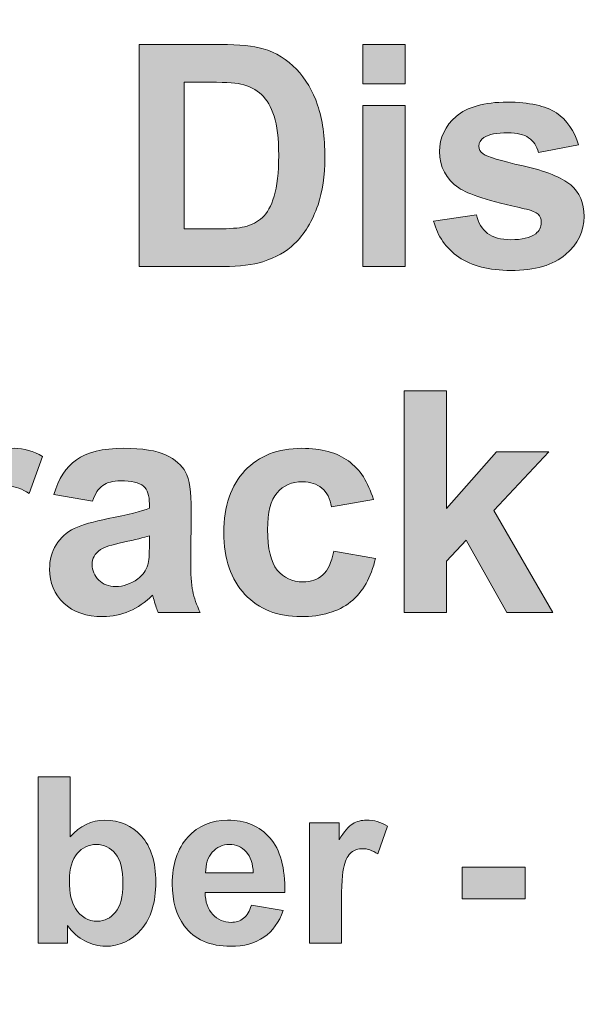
# Model space of a CAD drawing. Header units: millimetres. Extents: x 7 to 595, y -296 to -6.
# Tile 47 of 131: x 133 to 141, y -55 to -41. Entities that reach past the tile are written whole.
import ezdxf

# ---------------------------------------------------------------- set-up
doc = ezdxf.new("R2010")
doc.units = ezdxf.units.MM
doc.header["$MEASUREMENT"] = 0
doc.layers.add('Layer 1', color=7, linetype='Continuous', lineweight=0)

# ---------------------------------------------------------------- blocks, each defined once
blk = doc.blocks.new('Block_0')
at = {"layer": 'Layer 1', "true_color": 0x2c2a29, "transparency": 33554687}
h = blk.add_hatch(color=250, dxfattribs=at)
edge = h.paths.add_edge_path()
edge.add_spline(control_points=[(135.54, -42.1), (135.54, -42.1), (135.54, -44.106), (135.54, -44.106), (135.54, -44.106), (135.995, -44.106), (135.995, -44.106), (136.165, -44.106), (136.287, -44.096), (136.363, -44.077), (136.462, -44.053), (136.544, -44.01), (136.609, -43.951), (136.675, -43.892), (136.728, -43.794), (136.769, -43.659), (136.81, -43.524), (136.831, -43.338), (136.831, -43.104), (136.831, -42.869), (136.81, -42.69), (136.769, -42.565), (136.728, -42.439), (136.67, -42.342), (136.596, -42.271), (136.522, -42.201), (136.428, -42.153), (136.313, -42.129), (136.229, -42.11), (136.062, -42.1), (135.813, -42.1), (135.813, -42.1), (135.54, -42.1), (135.54, -42.1)], knot_values=[0, 0, 0, 0, 1, 1, 1, 2, 2, 2, 3, 3, 3, 4, 4, 4, 5, 5, 5, 6, 6, 6, 7, 7, 7, 8, 8, 8, 9, 9, 9, 10, 10, 10, 11, 11, 11, 11], degree=3, periodic=0)
edge = h.paths.add_edge_path()
edge.add_spline(control_points=[(134.926, -41.588), (134.926, -41.588), (136.042, -41.588), (136.042, -41.588), (136.294, -41.588), (136.486, -41.607), (136.618, -41.645), (136.795, -41.698), (136.947, -41.791), (137.073, -41.925), (137.2, -42.058), (137.296, -42.222), (137.363, -42.416), (137.428, -42.609), (137.461, -42.848), (137.461, -43.132), (137.461, -43.382), (137.43, -43.596), (137.368, -43.777), (137.293, -43.998), (137.185, -44.176), (137.044, -44.312), (136.939, -44.416), (136.795, -44.496), (136.615, -44.554), (136.481, -44.597), (136.301, -44.619), (136.075, -44.619), (136.075, -44.619), (134.926, -44.619), (134.926, -44.619), (134.926, -44.619), (134.926, -41.588), (134.926, -41.588), (134.926, -41.588), (134.926, -41.588), (134.926, -41.588)], knot_values=[0, 0, 0, 0, 1, 1, 1, 2, 2, 2, 3, 3, 3, 4, 4, 4, 5, 5, 5, 6, 6, 6, 7, 7, 7, 8, 8, 8, 9, 9, 9, 10, 10, 10, 11, 11, 11, 12, 12, 12, 12], degree=3, periodic=0)
h = blk.add_hatch(color=250, dxfattribs=at)
edge = h.paths.add_edge_path()
edge.add_spline(control_points=[(137.979, -44.619), (137.979, -44.619), (137.979, -42.421), (137.979, -42.421), (137.979, -42.421), (138.559, -42.421), (138.559, -42.421), (138.559, -42.421), (138.559, -44.619), (138.559, -44.619), (138.559, -44.619), (137.979, -44.619), (137.979, -44.619)], knot_values=[0, 0, 0, 0, 1, 1, 1, 2, 2, 2, 3, 3, 3, 4, 4, 4, 4], degree=3, periodic=0)
edge = h.paths.add_edge_path()
edge.add_spline(control_points=[(137.979, -42.125), (137.979, -42.125), (137.979, -41.588), (137.979, -41.588), (137.979, -41.588), (138.559, -41.588), (138.559, -41.588), (138.559, -41.588), (138.559, -42.125), (138.559, -42.125), (138.559, -42.125), (137.979, -42.125), (137.979, -42.125), (137.979, -42.125), (137.979, -42.125), (137.979, -42.125)], knot_values=[0, 0, 0, 0, 1, 1, 1, 2, 2, 2, 3, 3, 3, 4, 4, 4, 5, 5, 5, 5], degree=3, periodic=0)
h = blk.add_hatch(color=250, dxfattribs=at)
edge = h.paths.add_edge_path()
edge.add_spline(control_points=[(138.947, -44), (138.947, -44), (139.532, -43.912), (139.532, -43.912), (139.556, -44.024), (139.606, -44.109), (139.682, -44.167), (139.758, -44.226), (139.865, -44.254), (140.001, -44.254), (140.151, -44.254), (140.264, -44.227), (140.34, -44.172), (140.391, -44.133), (140.416, -44.081), (140.416, -44.016), (140.416, -43.972), (140.402, -43.936), (140.375, -43.907), (140.346, -43.879), (140.281, -43.853), (140.181, -43.83), (139.711, -43.726), (139.414, -43.631), (139.289, -43.546), (139.115, -43.427), (139.028, -43.262), (139.028, -43.051), (139.028, -42.86), (139.103, -42.699), (139.254, -42.57), (139.404, -42.44), (139.637, -42.375), (139.952, -42.375), (140.253, -42.375), (140.476, -42.424), (140.622, -42.522), (140.768, -42.621), (140.869, -42.766), (140.924, -42.959), (140.924, -42.959), (140.378, -43.061), (140.378, -43.061), (140.355, -42.975), (140.31, -42.908), (140.244, -42.862), (140.179, -42.817), (140.085, -42.794), (139.963, -42.794), (139.809, -42.794), (139.699, -42.815), (139.632, -42.858), (139.587, -42.889), (139.565, -42.928), (139.565, -42.976), (139.565, -43.018), (139.584, -43.053), (139.623, -43.082), (139.676, -43.121), (139.857, -43.175), (140.168, -43.246), (140.478, -43.316), (140.695, -43.402), (140.818, -43.504), (140.94, -43.607), (141, -43.752), (141, -43.937), (141, -44.138), (140.917, -44.312), (140.748, -44.456), (140.58, -44.601), (140.331, -44.674), (140.001, -44.674), (139.702, -44.674), (139.464, -44.613), (139.29, -44.492), (139.115, -44.372), (139.001, -44.208), (138.947, -44)], knot_values=[0, 0, 0, 0, 1, 1, 1, 2, 2, 2, 3, 3, 3, 4, 4, 4, 5, 5, 5, 6, 6, 6, 7, 7, 7, 8, 8, 8, 9, 9, 9, 10, 10, 10, 11, 11, 11, 12, 12, 12, 13, 13, 13, 14, 14, 14, 15, 15, 15, 16, 16, 16, 17, 17, 17, 18, 18, 18, 19, 19, 19, 20, 20, 20, 21, 21, 21, 22, 22, 22, 23, 23, 23, 24, 24, 24, 25, 25, 25, 26, 26, 26, 26], degree=3, periodic=0)
for points in [[(138.543, -49.348), (138.543, -46.317), (139.123, -46.317), (139.123, -47.925), (139.803, -47.151), (140.518, -47.151), (139.769, -47.954), (140.573, -49.348), (139.947, -49.348), (139.392, -48.357), (139.123, -48.644), (139.123, -49.348)], [(139.338, -53.259), (139.338, -52.824), (140.195, -52.824), (140.195, -53.259)]]:
    blk.add_hatch(color=250, dxfattribs=at).paths.add_polyline_path(points)
h = blk.add_hatch(color=250, dxfattribs=at)
edge = h.paths.add_edge_path()
edge.add_spline(control_points=[(132.763, -49.348), (132.763, -49.348), (132.183, -49.348), (132.183, -49.348), (132.183, -49.348), (132.183, -47.151), (132.183, -47.151), (132.183, -47.151), (132.72, -47.151), (132.72, -47.151), (132.72, -47.151), (132.72, -47.463), (132.72, -47.463), (132.813, -47.315), (132.896, -47.219), (132.97, -47.173), (133.044, -47.127), (133.128, -47.104), (133.222, -47.104), (133.355, -47.104), (133.482, -47.141), (133.605, -47.214), (133.605, -47.214), (133.425, -47.72), (133.425, -47.72), (133.327, -47.657), (133.236, -47.625), (133.152, -47.625), (133.07, -47.625), (133.001, -47.647), (132.945, -47.692), (132.888, -47.737), (132.844, -47.818), (132.811, -47.935), (132.779, -48.052), (132.763, -48.297), (132.763, -48.671), (132.763, -48.671), (132.763, -49.348), (132.763, -49.348)], knot_values=[0, 0, 0, 0, 1, 1, 1, 2, 2, 2, 3, 3, 3, 4, 4, 4, 5, 5, 5, 6, 6, 6, 7, 7, 7, 8, 8, 8, 9, 9, 9, 10, 10, 10, 11, 11, 11, 12, 12, 12, 13, 13, 13, 13], degree=3, periodic=0)
h = blk.add_hatch(color=250, dxfattribs=at)
edge = h.paths.add_edge_path()
edge.add_spline(control_points=[(135.066, -48.298), (134.992, -48.323), (134.875, -48.352), (134.713, -48.387), (134.552, -48.421), (134.446, -48.455), (134.397, -48.488), (134.321, -48.542), (134.283, -48.61), (134.283, -48.692), (134.283, -48.774), (134.314, -48.844), (134.374, -48.903), (134.435, -48.963), (134.512, -48.992), (134.606, -48.992), (134.71, -48.992), (134.81, -48.958), (134.906, -48.889), (134.975, -48.836), (135.022, -48.773), (135.044, -48.697), (135.059, -48.647), (135.066, -48.553), (135.066, -48.414), (135.066, -48.414), (135.066, -48.298), (135.066, -48.298)], knot_values=[0, 0, 0, 0, 1, 1, 1, 2, 2, 2, 3, 3, 3, 4, 4, 4, 5, 5, 5, 6, 6, 6, 7, 7, 7, 8, 8, 8, 9, 9, 9, 9], degree=3, periodic=0)
edge = h.paths.add_edge_path()
edge.add_spline(control_points=[(134.288, -47.828), (134.288, -47.828), (133.763, -47.735), (133.763, -47.735), (133.822, -47.52), (133.924, -47.362), (134.069, -47.259), (134.213, -47.156), (134.429, -47.104), (134.714, -47.104), (134.973, -47.104), (135.166, -47.135), (135.293, -47.196), (135.419, -47.257), (135.509, -47.335), (135.56, -47.429), (135.612, -47.524), (135.638, -47.697), (135.638, -47.949), (135.638, -47.949), (135.63, -48.627), (135.63, -48.627), (135.63, -48.819), (135.639, -48.962), (135.657, -49.054), (135.675, -49.145), (135.71, -49.243), (135.761, -49.348), (135.761, -49.348), (135.185, -49.348), (135.185, -49.348), (135.17, -49.31), (135.151, -49.253), (135.129, -49.179), (135.12, -49.144), (135.113, -49.121), (135.109, -49.111), (135.01, -49.208), (134.904, -49.281), (134.791, -49.33), (134.678, -49.378), (134.558, -49.403), (134.431, -49.403), (134.206, -49.403), (134.028, -49.342), (133.898, -49.219), (133.768, -49.097), (133.703, -48.941), (133.703, -48.754), (133.703, -48.63), (133.733, -48.52), (133.792, -48.422), (133.852, -48.326), (133.934, -48.251), (134.041, -48.199), (134.148, -48.148), (134.302, -48.103), (134.503, -48.064), (134.774, -48.013), (134.962, -47.965), (135.066, -47.921), (135.066, -47.921), (135.066, -47.863), (135.066, -47.863), (135.066, -47.75), (135.039, -47.669), (134.984, -47.621), (134.928, -47.573), (134.824, -47.549), (134.671, -47.549), (134.567, -47.549), (134.487, -47.569), (134.429, -47.611), (134.37, -47.652), (134.324, -47.724), (134.288, -47.828), (134.288, -47.828), (134.288, -47.828), (134.288, -47.828)], knot_values=[0, 0, 0, 0, 1, 1, 1, 2, 2, 2, 3, 3, 3, 4, 4, 4, 5, 5, 5, 6, 6, 6, 7, 7, 7, 8, 8, 8, 9, 9, 9, 10, 10, 10, 11, 11, 11, 12, 12, 12, 13, 13, 13, 14, 14, 14, 15, 15, 15, 16, 16, 16, 17, 17, 17, 18, 18, 18, 19, 19, 19, 20, 20, 20, 21, 21, 21, 22, 22, 22, 23, 23, 23, 24, 24, 24, 25, 25, 25, 26, 26, 26, 26], degree=3, periodic=0)
h = blk.add_hatch(color=250, dxfattribs=at)
edge = h.paths.add_edge_path()
edge.add_spline(control_points=[(138.124, -47.803), (138.124, -47.803), (137.552, -47.904), (137.552, -47.904), (137.533, -47.791), (137.489, -47.705), (137.421, -47.647), (137.352, -47.59), (137.264, -47.561), (137.156, -47.561), (137.011, -47.561), (136.895, -47.611), (136.809, -47.712), (136.723, -47.812), (136.68, -47.979), (136.68, -48.214), (136.68, -48.475), (136.724, -48.659), (136.811, -48.767), (136.899, -48.875), (137.016, -48.929), (137.163, -48.929), (137.273, -48.929), (137.363, -48.897), (137.433, -48.834), (137.503, -48.771), (137.553, -48.663), (137.582, -48.51), (137.582, -48.51), (138.153, -48.607), (138.153, -48.607), (138.094, -48.869), (137.98, -49.068), (137.812, -49.202), (137.645, -49.336), (137.419, -49.403), (137.137, -49.403), (136.816, -49.403), (136.56, -49.301), (136.37, -49.099), (136.178, -48.896), (136.083, -48.615), (136.083, -48.256), (136.083, -47.892), (136.179, -47.61), (136.37, -47.408), (136.562, -47.205), (136.82, -47.104), (137.147, -47.104), (137.414, -47.104), (137.626, -47.162), (137.784, -47.277), (137.942, -47.392), (138.054, -47.567), (138.124, -47.803)], knot_values=[0, 0, 0, 0, 1, 1, 1, 2, 2, 2, 3, 3, 3, 4, 4, 4, 5, 5, 5, 6, 6, 6, 7, 7, 7, 8, 8, 8, 9, 9, 9, 10, 10, 10, 11, 11, 11, 12, 12, 12, 13, 13, 13, 14, 14, 14, 15, 15, 15, 16, 16, 16, 17, 17, 17, 18, 18, 18, 18], degree=3, periodic=0)
h = blk.add_hatch(color=250, dxfattribs=at)
edge = h.paths.add_edge_path()
edge.add_spline(control_points=[(133.975, -53.01), (133.975, -53.181), (134.002, -53.308), (134.056, -53.389), (134.132, -53.506), (134.232, -53.564), (134.357, -53.564), (134.454, -53.564), (134.536, -53.523), (134.604, -53.44), (134.672, -53.358), (134.705, -53.227), (134.705, -53.05), (134.705, -52.861), (134.671, -52.725), (134.603, -52.642), (134.535, -52.558), (134.447, -52.516), (134.34, -52.516), (134.236, -52.516), (134.149, -52.557), (134.079, -52.639), (134.01, -52.72), (133.975, -52.844), (133.975, -53.01)], knot_values=[0, 0, 0, 0, 1, 1, 1, 2, 2, 2, 3, 3, 3, 4, 4, 4, 5, 5, 5, 6, 6, 6, 7, 7, 7, 8, 8, 8, 8], degree=3, periodic=0)
edge = h.paths.add_edge_path()
edge.add_spline(control_points=[(133.547, -53.866), (133.547, -53.866), (133.547, -51.592), (133.547, -51.592), (133.547, -51.592), (133.982, -51.592), (133.982, -51.592), (133.982, -51.592), (133.982, -52.413), (133.982, -52.413), (134.116, -52.26), (134.275, -52.183), (134.459, -52.183), (134.659, -52.183), (134.825, -52.255), (134.956, -52.401), (135.088, -52.546), (135.153, -52.755), (135.153, -53.028), (135.153, -53.309), (135.086, -53.526), (134.953, -53.679), (134.819, -53.831), (134.656, -53.907), (134.465, -53.907), (134.371, -53.907), (134.278, -53.883), (134.186, -53.834), (134.095, -53.786), (134.016, -53.716), (133.95, -53.624), (133.95, -53.624), (133.95, -53.866), (133.95, -53.866), (133.95, -53.866), (133.547, -53.866), (133.547, -53.866), (133.547, -53.866), (133.547, -53.866), (133.547, -53.866)], knot_values=[0, 0, 0, 0, 1, 1, 1, 2, 2, 2, 3, 3, 3, 4, 4, 4, 5, 5, 5, 6, 6, 6, 7, 7, 7, 8, 8, 8, 9, 9, 9, 10, 10, 10, 11, 11, 11, 12, 12, 12, 13, 13, 13, 13], degree=3, periodic=0)
h = blk.add_hatch(color=250, dxfattribs=at)
edge = h.paths.add_edge_path()
edge.add_spline(control_points=[(136.483, -52.904), (136.48, -52.777), (136.447, -52.681), (136.386, -52.615), (136.324, -52.549), (136.249, -52.516), (136.16, -52.516), (136.065, -52.516), (135.987, -52.551), (135.925, -52.621), (135.863, -52.69), (135.833, -52.785), (135.834, -52.904), (135.834, -52.904), (136.483, -52.904), (136.483, -52.904)], knot_values=[0, 0, 0, 0, 1, 1, 1, 2, 2, 2, 3, 3, 3, 4, 4, 4, 5, 5, 5, 5], degree=3, periodic=0)
edge = h.paths.add_edge_path()
edge.add_spline(control_points=[(136.458, -53.345), (136.458, -53.345), (136.893, -53.418), (136.893, -53.418), (136.837, -53.577), (136.749, -53.698), (136.628, -53.782), (136.508, -53.865), (136.357, -53.907), (136.177, -53.907), (135.89, -53.907), (135.678, -53.813), (135.541, -53.626), (135.433, -53.476), (135.378, -53.286), (135.378, -53.057), (135.378, -52.784), (135.449, -52.57), (135.592, -52.415), (135.734, -52.26), (135.915, -52.183), (136.133, -52.183), (136.377, -52.183), (136.57, -52.264), (136.712, -52.426), (136.853, -52.588), (136.921, -52.836), (136.915, -53.17), (136.915, -53.17), (135.826, -53.17), (135.826, -53.17), (135.829, -53.299), (135.864, -53.4), (135.931, -53.472), (135.998, -53.544), (136.081, -53.58), (136.181, -53.58), (136.249, -53.58), (136.306, -53.561), (136.352, -53.524), (136.399, -53.487), (136.434, -53.427), (136.458, -53.345), (136.458, -53.345), (136.458, -53.345), (136.458, -53.345)], knot_values=[0, 0, 0, 0, 1, 1, 1, 2, 2, 2, 3, 3, 3, 4, 4, 4, 5, 5, 5, 6, 6, 6, 7, 7, 7, 8, 8, 8, 9, 9, 9, 10, 10, 10, 11, 11, 11, 12, 12, 12, 13, 13, 13, 14, 14, 14, 15, 15, 15, 15], degree=3, periodic=0)
h = blk.add_hatch(color=250, dxfattribs=at)
edge = h.paths.add_edge_path()
edge.add_spline(control_points=[(137.687, -53.866), (137.687, -53.866), (137.252, -53.866), (137.252, -53.866), (137.252, -53.866), (137.252, -52.218), (137.252, -52.218), (137.252, -52.218), (137.655, -52.218), (137.655, -52.218), (137.655, -52.218), (137.655, -52.452), (137.655, -52.452), (137.724, -52.341), (137.787, -52.269), (137.842, -52.234), (137.898, -52.2), (137.961, -52.183), (138.031, -52.183), (138.131, -52.183), (138.227, -52.21), (138.319, -52.265), (138.319, -52.265), (138.184, -52.645), (138.184, -52.645), (138.11, -52.597), (138.042, -52.573), (137.979, -52.573), (137.917, -52.573), (137.866, -52.59), (137.823, -52.624), (137.781, -52.658), (137.748, -52.718), (137.723, -52.806), (137.699, -52.894), (137.687, -53.078), (137.687, -53.358), (137.687, -53.358), (137.687, -53.866), (137.687, -53.866)], knot_values=[0, 0, 0, 0, 1, 1, 1, 2, 2, 2, 3, 3, 3, 4, 4, 4, 5, 5, 5, 6, 6, 6, 7, 7, 7, 8, 8, 8, 9, 9, 9, 10, 10, 10, 11, 11, 11, 12, 12, 12, 13, 13, 13, 13], degree=3, periodic=0)
at = {"layer": 'Layer 1'}
for points in [[(138.543, -49.348), (138.543, -46.317), (139.123, -46.317), (139.123, -47.925), (139.803, -47.151), (140.518, -47.151), (139.769, -47.954), (140.573, -49.348), (139.947, -49.348), (139.392, -48.357), (139.123, -48.644), (139.123, -49.348)], [(139.338, -53.259), (139.338, -52.824), (140.195, -52.824), (140.195, -53.259)]]:
    blk.add_lwpolyline(points, close=True, dxfattribs=at)
at = {"layer": 'Layer 1', "color": 240, "lineweight": 0, "true_color": 0xed2224}
blk.add_open_spline([(13.607, -5.532), (13.607, -5.532), (161.807, -5.532), (161.807, -5.532), (164.557, -5.532), (166.807, -7.782), (166.807, -10.532), (166.807, -10.532), (166.807, -79.532), (166.807, -79.532), (166.807, -79.532), (8.607, -79.532), (8.607, -79.532), (8.607, -79.532), (8.607, -10.532), (8.607, -10.532), (8.607, -7.782), (10.857, -5.532), (13.607, -5.532)], degree=3, knots=[0, 0, 0, 0, 1, 1, 1, 2, 2, 2, 3, 3, 3, 4, 4, 4, 5, 5, 5, 6, 6, 6, 6], dxfattribs=at)
at = {"layer": 'Layer 1'}
for points, knots in [([(134.926, -41.588), (134.926, -41.588), (136.042, -41.588), (136.042, -41.588), (136.294, -41.588), (136.486, -41.607), (136.618, -41.645), (136.795, -41.698), (136.947, -41.791), (137.073, -41.925), (137.2, -42.058), (137.296, -42.222), (137.363, -42.416), (137.428, -42.609), (137.461, -42.848), (137.461, -43.132), (137.461, -43.382), (137.43, -43.596), (137.368, -43.777), (137.293, -43.998), (137.185, -44.176), (137.044, -44.312), (136.939, -44.416), (136.795, -44.496), (136.615, -44.554), (136.481, -44.597), (136.301, -44.619), (136.075, -44.619), (136.075, -44.619), (134.926, -44.619), (134.926, -44.619), (134.926, -44.619), (134.926, -41.588), (134.926, -41.588), (134.926, -41.588), (134.926, -41.588), (134.926, -41.588)], [0, 0, 0, 0, 1, 1, 1, 2, 2, 2, 3, 3, 3, 4, 4, 4, 5, 5, 5, 6, 6, 6, 7, 7, 7, 8, 8, 8, 9, 9, 9, 10, 10, 10, 11, 11, 11, 12, 12, 12, 12]), ([(137.979, -42.125), (137.979, -42.125), (137.979, -41.588), (137.979, -41.588), (137.979, -41.588), (138.559, -41.588), (138.559, -41.588), (138.559, -41.588), (138.559, -42.125), (138.559, -42.125), (138.559, -42.125), (137.979, -42.125), (137.979, -42.125), (137.979, -42.125), (137.979, -42.125), (137.979, -42.125)], [0, 0, 0, 0, 1, 1, 1, 2, 2, 2, 3, 3, 3, 4, 4, 4, 5, 5, 5, 5]), ([(135.54, -42.1), (135.54, -42.1), (135.54, -44.106), (135.54, -44.106), (135.54, -44.106), (135.995, -44.106), (135.995, -44.106), (136.165, -44.106), (136.287, -44.096), (136.363, -44.077), (136.462, -44.053), (136.544, -44.01), (136.609, -43.951), (136.675, -43.892), (136.728, -43.794), (136.769, -43.659), (136.81, -43.524), (136.831, -43.338), (136.831, -43.104), (136.831, -42.869), (136.81, -42.69), (136.769, -42.565), (136.728, -42.439), (136.67, -42.342), (136.596, -42.271), (136.522, -42.201), (136.428, -42.153), (136.313, -42.129), (136.229, -42.11), (136.062, -42.1), (135.813, -42.1), (135.813, -42.1), (135.54, -42.1), (135.54, -42.1)], [0, 0, 0, 0, 1, 1, 1, 2, 2, 2, 3, 3, 3, 4, 4, 4, 5, 5, 5, 6, 6, 6, 7, 7, 7, 8, 8, 8, 9, 9, 9, 10, 10, 10, 11, 11, 11, 11]), ([(137.979, -44.619), (137.979, -44.619), (137.979, -42.421), (137.979, -42.421), (137.979, -42.421), (138.559, -42.421), (138.559, -42.421), (138.559, -42.421), (138.559, -44.619), (138.559, -44.619), (138.559, -44.619), (137.979, -44.619), (137.979, -44.619)], [0, 0, 0, 0, 1, 1, 1, 2, 2, 2, 3, 3, 3, 4, 4, 4, 4]), ([(138.947, -44), (138.947, -44), (139.532, -43.912), (139.532, -43.912), (139.556, -44.024), (139.606, -44.109), (139.682, -44.167), (139.758, -44.226), (139.865, -44.254), (140.001, -44.254), (140.151, -44.254), (140.264, -44.227), (140.34, -44.172), (140.391, -44.133), (140.416, -44.081), (140.416, -44.016), (140.416, -43.972), (140.402, -43.936), (140.375, -43.907), (140.346, -43.879), (140.281, -43.853), (140.181, -43.83), (139.711, -43.726), (139.414, -43.631), (139.289, -43.546), (139.115, -43.427), (139.028, -43.262), (139.028, -43.051), (139.028, -42.86), (139.103, -42.699), (139.254, -42.57), (139.404, -42.44), (139.637, -42.375), (139.952, -42.375), (140.253, -42.375), (140.476, -42.424), (140.622, -42.522), (140.768, -42.621), (140.869, -42.766), (140.924, -42.959), (140.924, -42.959), (140.378, -43.061), (140.378, -43.061), (140.355, -42.975), (140.31, -42.908), (140.244, -42.862), (140.179, -42.817), (140.085, -42.794), (139.963, -42.794), (139.809, -42.794), (139.699, -42.815), (139.632, -42.858), (139.587, -42.889), (139.565, -42.928), (139.565, -42.976), (139.565, -43.018), (139.584, -43.053), (139.623, -43.082), (139.676, -43.121), (139.857, -43.175), (140.168, -43.246), (140.478, -43.316), (140.695, -43.402), (140.818, -43.504), (140.94, -43.607), (141, -43.752), (141, -43.937), (141, -44.138), (140.917, -44.312), (140.748, -44.456), (140.58, -44.601), (140.331, -44.674), (140.001, -44.674), (139.702, -44.674), (139.464, -44.613), (139.29, -44.492), (139.115, -44.372), (139.001, -44.208), (138.947, -44)], [0, 0, 0, 0, 1, 1, 1, 2, 2, 2, 3, 3, 3, 4, 4, 4, 5, 5, 5, 6, 6, 6, 7, 7, 7, 8, 8, 8, 9, 9, 9, 10, 10, 10, 11, 11, 11, 12, 12, 12, 13, 13, 13, 14, 14, 14, 15, 15, 15, 16, 16, 16, 17, 17, 17, 18, 18, 18, 19, 19, 19, 20, 20, 20, 21, 21, 21, 22, 22, 22, 23, 23, 23, 24, 24, 24, 25, 25, 25, 26, 26, 26, 26]), ([(132.763, -49.348), (132.763, -49.348), (132.183, -49.348), (132.183, -49.348), (132.183, -49.348), (132.183, -47.151), (132.183, -47.151), (132.183, -47.151), (132.72, -47.151), (132.72, -47.151), (132.72, -47.151), (132.72, -47.463), (132.72, -47.463), (132.813, -47.315), (132.896, -47.219), (132.97, -47.173), (133.044, -47.127), (133.128, -47.104), (133.222, -47.104), (133.355, -47.104), (133.482, -47.141), (133.605, -47.214), (133.605, -47.214), (133.425, -47.72), (133.425, -47.72), (133.327, -47.657), (133.236, -47.625), (133.152, -47.625), (133.07, -47.625), (133.001, -47.647), (132.945, -47.692), (132.888, -47.737), (132.844, -47.818), (132.811, -47.935), (132.779, -48.052), (132.763, -48.297), (132.763, -48.671), (132.763, -48.671), (132.763, -49.348), (132.763, -49.348)], [0, 0, 0, 0, 1, 1, 1, 2, 2, 2, 3, 3, 3, 4, 4, 4, 5, 5, 5, 6, 6, 6, 7, 7, 7, 8, 8, 8, 9, 9, 9, 10, 10, 10, 11, 11, 11, 12, 12, 12, 13, 13, 13, 13]), ([(134.288, -47.828), (134.288, -47.828), (133.763, -47.735), (133.763, -47.735), (133.822, -47.52), (133.924, -47.362), (134.069, -47.259), (134.213, -47.156), (134.429, -47.104), (134.714, -47.104), (134.973, -47.104), (135.166, -47.135), (135.293, -47.196), (135.419, -47.257), (135.509, -47.335), (135.56, -47.429), (135.612, -47.524), (135.638, -47.697), (135.638, -47.949), (135.638, -47.949), (135.63, -48.627), (135.63, -48.627), (135.63, -48.819), (135.639, -48.962), (135.657, -49.054), (135.675, -49.145), (135.71, -49.243), (135.761, -49.348), (135.761, -49.348), (135.185, -49.348), (135.185, -49.348), (135.17, -49.31), (135.151, -49.253), (135.129, -49.179), (135.12, -49.144), (135.113, -49.121), (135.109, -49.111), (135.01, -49.208), (134.904, -49.281), (134.791, -49.33), (134.678, -49.378), (134.558, -49.403), (134.431, -49.403), (134.206, -49.403), (134.028, -49.342), (133.898, -49.219), (133.768, -49.097), (133.703, -48.941), (133.703, -48.754), (133.703, -48.63), (133.733, -48.52), (133.792, -48.422), (133.852, -48.326), (133.934, -48.251), (134.041, -48.199), (134.148, -48.148), (134.302, -48.103), (134.503, -48.064), (134.774, -48.013), (134.962, -47.965), (135.066, -47.921), (135.066, -47.921), (135.066, -47.863), (135.066, -47.863), (135.066, -47.75), (135.039, -47.669), (134.984, -47.621), (134.928, -47.573), (134.824, -47.549), (134.671, -47.549), (134.567, -47.549), (134.487, -47.569), (134.429, -47.611), (134.37, -47.652), (134.324, -47.724), (134.288, -47.828), (134.288, -47.828), (134.288, -47.828), (134.288, -47.828)], [0, 0, 0, 0, 1, 1, 1, 2, 2, 2, 3, 3, 3, 4, 4, 4, 5, 5, 5, 6, 6, 6, 7, 7, 7, 8, 8, 8, 9, 9, 9, 10, 10, 10, 11, 11, 11, 12, 12, 12, 13, 13, 13, 14, 14, 14, 15, 15, 15, 16, 16, 16, 17, 17, 17, 18, 18, 18, 19, 19, 19, 20, 20, 20, 21, 21, 21, 22, 22, 22, 23, 23, 23, 24, 24, 24, 25, 25, 25, 26, 26, 26, 26]), ([(138.124, -47.803), (138.124, -47.803), (137.552, -47.904), (137.552, -47.904), (137.533, -47.791), (137.489, -47.705), (137.421, -47.647), (137.352, -47.59), (137.264, -47.561), (137.156, -47.561), (137.011, -47.561), (136.895, -47.611), (136.809, -47.712), (136.723, -47.812), (136.68, -47.979), (136.68, -48.214), (136.68, -48.475), (136.724, -48.659), (136.811, -48.767), (136.899, -48.875), (137.016, -48.929), (137.163, -48.929), (137.273, -48.929), (137.363, -48.897), (137.433, -48.834), (137.503, -48.771), (137.553, -48.663), (137.582, -48.51), (137.582, -48.51), (138.153, -48.607), (138.153, -48.607), (138.094, -48.869), (137.98, -49.068), (137.812, -49.202), (137.645, -49.336), (137.419, -49.403), (137.137, -49.403), (136.816, -49.403), (136.56, -49.301), (136.37, -49.099), (136.178, -48.896), (136.083, -48.615), (136.083, -48.256), (136.083, -47.892), (136.179, -47.61), (136.37, -47.408), (136.562, -47.205), (136.82, -47.104), (137.147, -47.104), (137.414, -47.104), (137.626, -47.162), (137.784, -47.277), (137.942, -47.392), (138.054, -47.567), (138.124, -47.803)], [0, 0, 0, 0, 1, 1, 1, 2, 2, 2, 3, 3, 3, 4, 4, 4, 5, 5, 5, 6, 6, 6, 7, 7, 7, 8, 8, 8, 9, 9, 9, 10, 10, 10, 11, 11, 11, 12, 12, 12, 13, 13, 13, 14, 14, 14, 15, 15, 15, 16, 16, 16, 17, 17, 17, 18, 18, 18, 18]), ([(135.066, -48.298), (134.992, -48.323), (134.875, -48.352), (134.713, -48.387), (134.552, -48.421), (134.446, -48.455), (134.397, -48.488), (134.321, -48.542), (134.283, -48.61), (134.283, -48.692), (134.283, -48.774), (134.314, -48.844), (134.374, -48.903), (134.435, -48.963), (134.512, -48.992), (134.606, -48.992), (134.71, -48.992), (134.81, -48.958), (134.906, -48.889), (134.975, -48.836), (135.022, -48.773), (135.044, -48.697), (135.059, -48.647), (135.066, -48.553), (135.066, -48.414), (135.066, -48.414), (135.066, -48.298), (135.066, -48.298)], [0, 0, 0, 0, 1, 1, 1, 2, 2, 2, 3, 3, 3, 4, 4, 4, 5, 5, 5, 6, 6, 6, 7, 7, 7, 8, 8, 8, 9, 9, 9, 9]), ([(133.547, -53.866), (133.547, -53.866), (133.547, -51.592), (133.547, -51.592), (133.547, -51.592), (133.982, -51.592), (133.982, -51.592), (133.982, -51.592), (133.982, -52.413), (133.982, -52.413), (134.116, -52.26), (134.275, -52.183), (134.459, -52.183), (134.659, -52.183), (134.825, -52.255), (134.956, -52.401), (135.088, -52.546), (135.153, -52.755), (135.153, -53.028), (135.153, -53.309), (135.086, -53.526), (134.953, -53.679), (134.819, -53.831), (134.656, -53.907), (134.465, -53.907), (134.371, -53.907), (134.278, -53.883), (134.186, -53.834), (134.095, -53.786), (134.016, -53.716), (133.95, -53.624), (133.95, -53.624), (133.95, -53.866), (133.95, -53.866), (133.95, -53.866), (133.547, -53.866), (133.547, -53.866), (133.547, -53.866), (133.547, -53.866), (133.547, -53.866)], [0, 0, 0, 0, 1, 1, 1, 2, 2, 2, 3, 3, 3, 4, 4, 4, 5, 5, 5, 6, 6, 6, 7, 7, 7, 8, 8, 8, 9, 9, 9, 10, 10, 10, 11, 11, 11, 12, 12, 12, 13, 13, 13, 13]), ([(136.458, -53.345), (136.458, -53.345), (136.893, -53.418), (136.893, -53.418), (136.837, -53.577), (136.749, -53.698), (136.628, -53.782), (136.508, -53.865), (136.357, -53.907), (136.177, -53.907), (135.89, -53.907), (135.678, -53.813), (135.541, -53.626), (135.433, -53.476), (135.378, -53.286), (135.378, -53.057), (135.378, -52.784), (135.449, -52.57), (135.592, -52.415), (135.734, -52.26), (135.915, -52.183), (136.133, -52.183), (136.377, -52.183), (136.57, -52.264), (136.712, -52.426), (136.853, -52.588), (136.921, -52.836), (136.915, -53.17), (136.915, -53.17), (135.826, -53.17), (135.826, -53.17), (135.829, -53.299), (135.864, -53.4), (135.931, -53.472), (135.998, -53.544), (136.081, -53.58), (136.181, -53.58), (136.249, -53.58), (136.306, -53.561), (136.352, -53.524), (136.399, -53.487), (136.434, -53.427), (136.458, -53.345), (136.458, -53.345), (136.458, -53.345), (136.458, -53.345)], [0, 0, 0, 0, 1, 1, 1, 2, 2, 2, 3, 3, 3, 4, 4, 4, 5, 5, 5, 6, 6, 6, 7, 7, 7, 8, 8, 8, 9, 9, 9, 10, 10, 10, 11, 11, 11, 12, 12, 12, 13, 13, 13, 14, 14, 14, 15, 15, 15, 15]), ([(137.687, -53.866), (137.687, -53.866), (137.252, -53.866), (137.252, -53.866), (137.252, -53.866), (137.252, -52.218), (137.252, -52.218), (137.252, -52.218), (137.655, -52.218), (137.655, -52.218), (137.655, -52.218), (137.655, -52.452), (137.655, -52.452), (137.724, -52.341), (137.787, -52.269), (137.842, -52.234), (137.898, -52.2), (137.961, -52.183), (138.031, -52.183), (138.131, -52.183), (138.227, -52.21), (138.319, -52.265), (138.319, -52.265), (138.184, -52.645), (138.184, -52.645), (138.11, -52.597), (138.042, -52.573), (137.979, -52.573), (137.917, -52.573), (137.866, -52.59), (137.823, -52.624), (137.781, -52.658), (137.748, -52.718), (137.723, -52.806), (137.699, -52.894), (137.687, -53.078), (137.687, -53.358), (137.687, -53.358), (137.687, -53.866), (137.687, -53.866)], [0, 0, 0, 0, 1, 1, 1, 2, 2, 2, 3, 3, 3, 4, 4, 4, 5, 5, 5, 6, 6, 6, 7, 7, 7, 8, 8, 8, 9, 9, 9, 10, 10, 10, 11, 11, 11, 12, 12, 12, 13, 13, 13, 13]), ([(133.975, -53.01), (133.975, -53.181), (134.002, -53.308), (134.056, -53.389), (134.132, -53.506), (134.232, -53.564), (134.357, -53.564), (134.454, -53.564), (134.536, -53.523), (134.604, -53.44), (134.672, -53.358), (134.705, -53.227), (134.705, -53.05), (134.705, -52.861), (134.671, -52.725), (134.603, -52.642), (134.535, -52.558), (134.447, -52.516), (134.34, -52.516), (134.236, -52.516), (134.149, -52.557), (134.079, -52.639), (134.01, -52.72), (133.975, -52.844), (133.975, -53.01)], [0, 0, 0, 0, 1, 1, 1, 2, 2, 2, 3, 3, 3, 4, 4, 4, 5, 5, 5, 6, 6, 6, 7, 7, 7, 8, 8, 8, 8]), ([(136.483, -52.904), (136.48, -52.777), (136.447, -52.681), (136.386, -52.615), (136.324, -52.549), (136.249, -52.516), (136.16, -52.516), (136.065, -52.516), (135.987, -52.551), (135.925, -52.621), (135.863, -52.69), (135.833, -52.785), (135.834, -52.904), (135.834, -52.904), (136.483, -52.904), (136.483, -52.904)], [0, 0, 0, 0, 1, 1, 1, 2, 2, 2, 3, 3, 3, 4, 4, 4, 5, 5, 5, 5])]:
    blk.add_open_spline(points, degree=3, knots=knots, dxfattribs=at)

msp = doc.modelspace()

# ---------------------------------------------------------------- block references
at = {"layer": 'Layer 1'}
msp.add_blockref('Block_0', (0, 0), dxfattribs=at)

doc.saveas('drawing.dxf')
